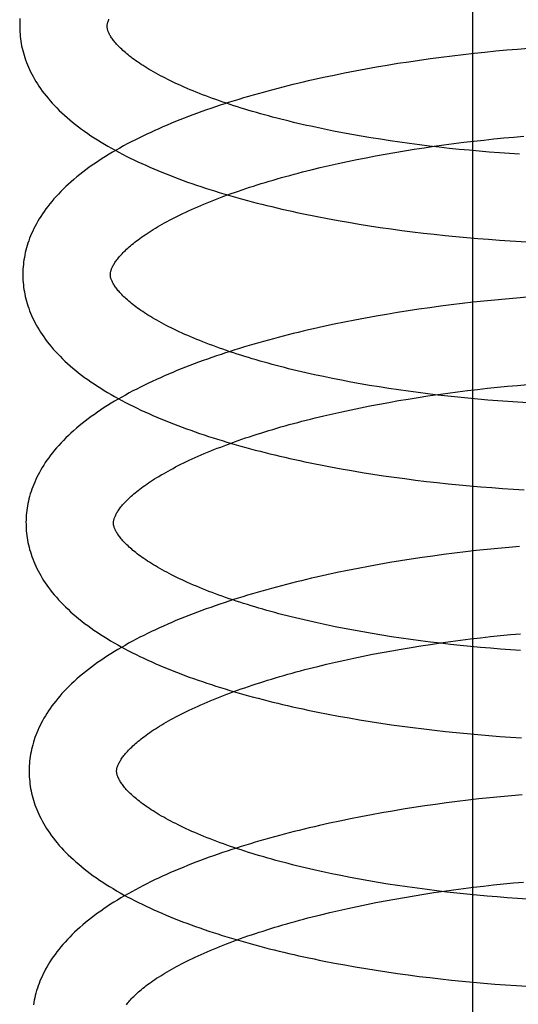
# Model space of a CAD drawing. Header units: inches. Extents: x 0 to 215, y 0 to 139.
# Tile 73 of 111: x 124.772 to 124.886, y 52.348 to 52.573. Entities that reach past the tile are written whole.
import ezdxf

# ---------------------------------------------------------------- set-up
doc = ezdxf.new("R2010")
doc.units = ezdxf.units.IN
doc.header["$LTSCALE"] = 11.804375
doc.header["$MEASUREMENT"] = 0
doc.linetypes.add('HIDDEN', pattern=[0.2, 0.1, -0.1])
doc.layers.add('DEFAULT_2', color=8, linetype='HIDDEN')

msp = doc.modelspace()

# ---------------------------------------------------------------- linework, layer by layer
at = {"layer": 'DEFAULT_2', "color": 8, "linetype": 'HIDDEN'}
for p, q in [((124.87526, 52.04171), (124.87526, 52.60421)), ((124.88549, 52.56617), (124.883, 52.56595)), ((124.88797, 52.56636), (124.88549, 52.56617)), ((124.86554, 52.56399), (124.86305, 52.56365)), ((124.86803, 52.56433), (124.86554, 52.56399)), ((124.87052, 52.56464), (124.86803, 52.56433)), ((124.87302, 52.56494), (124.87052, 52.56464)), ((124.87552, 52.56522), (124.87302, 52.56494)), ((124.87802, 52.56548), (124.87552, 52.56522)), ((124.88051, 52.56573), (124.87802, 52.56548)), ((124.883, 52.56595), (124.88051, 52.56573)), ((124.85074, 52.56164), (124.84831, 52.56119)), ((124.85318, 52.56208), (124.85074, 52.56164)), ((124.85564, 52.56249), (124.85318, 52.56208)), ((124.8581, 52.5629), (124.85564, 52.56249)), ((124.86057, 52.56328), (124.8581, 52.5629)), ((124.86305, 52.56365), (124.86057, 52.56328)), ((124.84112, 52.55973), (124.83876, 52.5592)), ((124.8435, 52.56023), (124.84112, 52.55973)), ((124.8459, 52.56072), (124.8435, 52.56023)), ((124.84831, 52.56119), (124.8459, 52.56072)), ((124.84336, 52.5475), (124.84129, 52.54792)), ((124.84546, 52.54709), (124.84336, 52.5475)), ((124.84759, 52.5467), (124.84546, 52.54709)), ((124.84974, 52.54632), (124.84759, 52.5467)), ((124.85191, 52.54595), (124.84974, 52.54632)), ((124.8541, 52.5456), (124.85191, 52.54595)), ((124.88005, 52.54568), (124.88234, 52.5459)), ((124.88234, 52.5459), (124.88463, 52.54611)), ((124.88463, 52.54611), (124.88692, 52.54631)), ((124.85631, 52.54526), (124.8541, 52.5456)), ((124.85853, 52.54493), (124.85631, 52.54526)), ((124.86077, 52.54463), (124.85853, 52.54493)), ((124.86302, 52.54433), (124.86077, 52.54463)), ((124.86185, 52.54333), (124.8641, 52.54368)), ((124.86528, 52.54405), (124.86302, 52.54433)), ((124.8641, 52.54368), (124.86636, 52.54401)), ((124.86755, 52.54379), (124.86528, 52.54405)), ((124.86636, 52.54401), (124.86863, 52.54432)), ((124.86983, 52.54353), (124.86755, 52.54379)), ((124.86863, 52.54432), (124.8709, 52.54462)), ((124.87212, 52.5433), (124.86983, 52.54353)), ((124.8709, 52.54462), (124.87319, 52.54491)), ((124.87319, 52.54491), (124.87547, 52.54518)), ((124.87547, 52.54518), (124.87776, 52.54543)), ((124.87776, 52.54543), (124.88005, 52.54568)), ((124.84869, 52.54097), (124.85083, 52.54139)), ((124.85083, 52.54139), (124.853, 52.54181)), ((124.853, 52.54181), (124.85519, 52.54221)), ((124.85519, 52.54221), (124.8574, 52.5426)), ((124.8574, 52.5426), (124.85962, 52.54297)), ((124.85962, 52.54297), (124.86185, 52.54333)), ((124.87441, 52.54308), (124.87212, 52.5433)), ((124.87671, 52.54287), (124.87441, 52.54308)), ((124.879, 52.54268), (124.87671, 52.54287)), ((124.8813, 52.54251), (124.879, 52.54268)), ((124.8836, 52.54235), (124.8813, 52.54251)), ((124.88589, 52.54221), (124.8836, 52.54235)), ((124.83831, 52.53864), (124.84033, 52.53913)), ((124.84033, 52.53913), (124.84238, 52.53961)), ((124.84238, 52.53961), (124.84446, 52.54007)), ((124.84446, 52.54007), (124.84656, 52.54053)), ((124.84656, 52.54053), (124.84869, 52.54097)), ((124.84202, 52.52747), (124.84441, 52.52704)), ((124.84441, 52.52704), (124.8468, 52.52662)), ((124.8468, 52.52662), (124.84922, 52.52621)), ((124.84922, 52.52621), (124.85164, 52.52583)), ((124.85164, 52.52583), (124.85408, 52.52546)), ((124.85408, 52.52546), (124.85653, 52.52511)), ((124.85653, 52.52511), (124.85899, 52.52478)), ((124.85899, 52.52478), (124.86146, 52.52446)), ((124.86146, 52.52446), (124.86393, 52.52416)), ((124.86393, 52.52416), (124.86641, 52.52388)), ((124.86641, 52.52388), (124.8689, 52.52361)), ((124.8689, 52.52361), (124.87138, 52.52337)), ((124.87138, 52.52337), (124.87387, 52.52314)), ((124.87387, 52.52314), (124.87636, 52.52292)), ((124.87636, 52.52292), (124.87885, 52.52273)), ((124.87885, 52.52273), (124.88133, 52.52255)), ((124.88133, 52.52255), (124.88381, 52.52239)), ((124.87032, 52.50774), (124.86784, 52.50742)), ((124.8728, 52.50804), (124.87032, 52.50774)), ((124.87529, 52.50832), (124.8728, 52.50804)), ((124.87777, 52.50859), (124.87529, 52.50832)), ((124.88025, 52.50884), (124.87777, 52.50859)), ((124.88273, 52.50907), (124.88025, 52.50884)), ((124.8852, 52.50929), (124.88273, 52.50907)), ((124.88767, 52.50949), (124.8852, 52.50929)), ((124.85553, 52.50557), (124.8531, 52.50514)), ((124.85798, 52.50597), (124.85553, 52.50557)), ((124.86043, 52.50636), (124.85798, 52.50597)), ((124.8629, 52.50673), (124.86043, 52.50636)), ((124.86537, 52.50708), (124.8629, 52.50673)), ((124.86784, 52.50742), (124.86537, 52.50708)), ((124.8435, 52.50329), (124.84113, 52.50278)), ((124.84588, 52.50378), (124.8435, 52.50329)), ((124.84827, 52.50425), (124.84588, 52.50378)), ((124.85068, 52.50471), (124.84827, 52.50425)), ((124.8531, 52.50514), (124.85068, 52.50471)), ((124.84113, 52.50278), (124.83879, 52.50226)), ((124.84314, 52.49089), (124.84107, 52.49132)), ((124.84523, 52.49048), (124.84314, 52.49089)), ((124.84734, 52.49008), (124.84523, 52.49048)), ((124.84948, 52.4897), (124.84734, 52.49008)), ((124.85164, 52.48932), (124.84948, 52.4897)), ((124.88549, 52.48933), (124.88777, 52.48953)), ((124.85382, 52.48896), (124.85164, 52.48932)), ((124.85602, 52.48862), (124.85382, 52.48896)), ((124.85823, 52.48829), (124.85602, 52.48862)), ((124.86046, 52.48797), (124.85823, 52.48829)), ((124.86271, 52.48767), (124.86046, 52.48797)), ((124.86496, 52.48739), (124.86271, 52.48767)), ((124.86723, 52.48711), (124.86496, 52.48739)), ((124.86496, 52.4869), (124.86722, 52.48723)), ((124.86722, 52.48723), (124.86949, 52.48755)), ((124.86949, 52.48755), (124.87176, 52.48785)), ((124.87176, 52.48785), (124.87404, 52.48813)), ((124.87404, 52.48813), (124.87633, 52.4884)), ((124.87633, 52.4884), (124.87862, 52.48866)), ((124.87862, 52.48866), (124.88091, 52.4889)), ((124.88091, 52.4889), (124.8832, 52.48912)), ((124.8832, 52.48912), (124.88549, 52.48933)), ((124.85169, 52.48463), (124.85386, 52.48504)), ((124.85386, 52.48504), (124.85604, 52.48544)), ((124.85604, 52.48544), (124.85825, 52.48583)), ((124.85825, 52.48583), (124.86047, 52.4862)), ((124.86047, 52.4862), (124.86271, 52.48656)), ((124.86271, 52.48656), (124.86496, 52.4869)), ((124.86951, 52.48686), (124.86723, 52.48711)), ((124.87179, 52.48661), (124.86951, 52.48686)), ((124.87408, 52.48639), (124.87179, 52.48661)), ((124.87637, 52.48618), (124.87408, 52.48639)), ((124.87866, 52.48598), (124.87637, 52.48618)), ((124.88096, 52.4858), (124.87866, 52.48598)), ((124.88325, 52.48563), (124.88096, 52.4858)), ((124.88555, 52.48548), (124.88325, 52.48563)), ((124.88784, 52.48534), (124.88555, 52.48548)), ((124.84118, 52.48236), (124.84323, 52.48284)), ((124.84323, 52.48284), (124.84531, 52.48331)), ((124.84531, 52.48331), (124.84741, 52.48376)), ((124.84741, 52.48376), (124.84954, 52.4842)), ((124.84954, 52.4842), (124.85169, 52.48463)), ((124.83915, 52.48188), (124.84118, 52.48236)), ((124.84273, 52.47069), (124.84511, 52.47025)), ((124.84511, 52.47025), (124.84751, 52.46983)), ((124.84751, 52.46983), (124.84992, 52.46942)), ((124.84992, 52.46942), (124.85235, 52.46904)), ((124.85235, 52.46904), (124.85479, 52.46867)), ((124.85479, 52.46867), (124.85724, 52.46832)), ((124.85724, 52.46832), (124.8597, 52.46799)), ((124.8597, 52.46799), (124.86216, 52.46767)), ((124.86216, 52.46767), (124.86464, 52.46737)), ((124.86464, 52.46737), (124.86712, 52.46709)), ((124.86712, 52.46709), (124.8696, 52.46682)), ((124.8696, 52.46682), (124.87209, 52.46658)), ((124.87209, 52.46658), (124.87458, 52.46635)), ((124.87458, 52.46635), (124.87707, 52.46613)), ((124.87707, 52.46613), (124.87956, 52.46594)), ((124.87956, 52.46594), (124.88204, 52.46576)), ((124.88204, 52.46576), (124.88452, 52.4656)), ((124.88452, 52.4656), (124.887, 52.46545)), ((124.87353, 52.45125), (124.87105, 52.45095)), ((124.87602, 52.45153), (124.87353, 52.45125)), ((124.8785, 52.4518), (124.87602, 52.45153)), ((124.88098, 52.45205), (124.8785, 52.4518)), ((124.88346, 52.45228), (124.88098, 52.45205)), ((124.88593, 52.4525), (124.88346, 52.45228)), ((124.85871, 52.44918), (124.85627, 52.44878)), ((124.86117, 52.44957), (124.85871, 52.44918)), ((124.86363, 52.44994), (124.86117, 52.44957)), ((124.8661, 52.45029), (124.86363, 52.44994)), ((124.86857, 52.45063), (124.8661, 52.45029)), ((124.87105, 52.45095), (124.86857, 52.45063)), ((124.84661, 52.44699), (124.84423, 52.4465)), ((124.849, 52.44746), (124.84661, 52.44699)), ((124.85141, 52.44792), (124.849, 52.44746)), ((124.85383, 52.44835), (124.85141, 52.44792)), ((124.85627, 52.44878), (124.85383, 52.44835)), ((124.84187, 52.44599), (124.83952, 52.44547)), ((124.84423, 52.4465), (124.84187, 52.44599)), ((124.84374, 52.43413), (124.84168, 52.43455)), ((124.84583, 52.43371), (124.84374, 52.43413)), ((124.84794, 52.43331), (124.84583, 52.43371)), ((124.85008, 52.43293), (124.84794, 52.43331)), ((124.85224, 52.43255), (124.85008, 52.43293)), ((124.85441, 52.43219), (124.85224, 52.43255)), ((124.85661, 52.43185), (124.85441, 52.43219)), ((124.85883, 52.43152), (124.85661, 52.43185)), ((124.86106, 52.4312), (124.85883, 52.43152)), ((124.8633, 52.4309), (124.86106, 52.4312)), ((124.86556, 52.43061), (124.8633, 52.4309)), ((124.87012, 52.43075), (124.8724, 52.43105)), ((124.8724, 52.43105), (124.87468, 52.43133)), ((124.87468, 52.43133), (124.87697, 52.4316)), ((124.87697, 52.4316), (124.87926, 52.43186)), ((124.87926, 52.43186), (124.88155, 52.4321)), ((124.88155, 52.4321), (124.88384, 52.43232)), ((124.88384, 52.43232), (124.88613, 52.43253)), ((124.85449, 52.42824), (124.85668, 52.42864)), ((124.85668, 52.42864), (124.85889, 52.42902)), ((124.85889, 52.42902), (124.86111, 52.4294)), ((124.86111, 52.4294), (124.86334, 52.42976)), ((124.86334, 52.42976), (124.86559, 52.4301)), ((124.86782, 52.43034), (124.86556, 52.43061)), ((124.86559, 52.4301), (124.86785, 52.43043)), ((124.8701, 52.43008), (124.86782, 52.43034)), ((124.86785, 52.43043), (124.87012, 52.43075)), ((124.87238, 52.42984), (124.8701, 52.43008)), ((124.87467, 52.42961), (124.87238, 52.42984)), ((124.87697, 52.4294), (124.87467, 52.42961)), ((124.87926, 52.4292), (124.87697, 52.4294)), ((124.88156, 52.42902), (124.87926, 52.4292)), ((124.88385, 52.42885), (124.88156, 52.42902)), ((124.88615, 52.4287), (124.88385, 52.42885)), ((124.84386, 52.42603), (124.84594, 52.4265)), ((124.84594, 52.4265), (124.84804, 52.42695)), ((124.84804, 52.42695), (124.85017, 52.42739)), ((124.85017, 52.42739), (124.85232, 52.42782)), ((124.85232, 52.42782), (124.85449, 52.42824)), ((124.83979, 52.42506), (124.84181, 52.42555)), ((124.84181, 52.42555), (124.84386, 52.42603)), ((124.84218, 52.41414), (124.84455, 52.41369)), ((124.84455, 52.41369), (124.84694, 52.41326)), ((124.84694, 52.41326), (124.84934, 52.41285)), ((124.84934, 52.41285), (124.85176, 52.41245)), ((124.85176, 52.41245), (124.85419, 52.41208)), ((124.85419, 52.41208), (124.85663, 52.41172)), ((124.85663, 52.41172), (124.85908, 52.41137)), ((124.85908, 52.41137), (124.86154, 52.41105)), ((124.86154, 52.41105), (124.86401, 52.41074)), ((124.86401, 52.41074), (124.86649, 52.41045)), ((124.86649, 52.41045), (124.86897, 52.41018)), ((124.86897, 52.41018), (124.87145, 52.40992)), ((124.87145, 52.40992), (124.87394, 52.40968)), ((124.87394, 52.40968), (124.87642, 52.40946)), ((124.87642, 52.40946), (124.87891, 52.40925)), ((124.87891, 52.40925), (124.88139, 52.40906)), ((124.88139, 52.40906), (124.88388, 52.40889)), ((124.88388, 52.40889), (124.88635, 52.40874)), ((124.8791, 52.395), (124.87662, 52.39473)), ((124.88158, 52.39525), (124.8791, 52.395)), ((124.88406, 52.39548), (124.88158, 52.39525)), ((124.88653, 52.3957), (124.88406, 52.39548)), ((124.86178, 52.39276), (124.85933, 52.39237)), ((124.86424, 52.39313), (124.86178, 52.39276)), ((124.86671, 52.39348), (124.86424, 52.39313)), ((124.86918, 52.39382), (124.86671, 52.39348)), ((124.87166, 52.39414), (124.86918, 52.39382)), ((124.87414, 52.39444), (124.87166, 52.39414)), ((124.87662, 52.39473), (124.87414, 52.39444)), ((124.84963, 52.39065), (124.84724, 52.39018)), ((124.85204, 52.39111), (124.84963, 52.39065)), ((124.85446, 52.39155), (124.85204, 52.39111)), ((124.85689, 52.39197), (124.85446, 52.39155)), ((124.85933, 52.39237), (124.85689, 52.39197)), ((124.8425, 52.38918), (124.84016, 52.38866)), ((124.84486, 52.38969), (124.8425, 52.38918)), ((124.84724, 52.39018), (124.84486, 52.38969)), ((124.84505, 52.37722), (124.84297, 52.37764)), ((124.84716, 52.37681), (124.84505, 52.37722)), ((124.84929, 52.37641), (124.84716, 52.37681)), ((124.85144, 52.37602), (124.84929, 52.37641)), ((124.85362, 52.37565), (124.85144, 52.37602)), ((124.85581, 52.37529), (124.85362, 52.37565)), ((124.85802, 52.37495), (124.85581, 52.37529)), ((124.86025, 52.37462), (124.85802, 52.37495)), ((124.8625, 52.37431), (124.86025, 52.37462)), ((124.87541, 52.37454), (124.87769, 52.37481)), ((124.87769, 52.37481), (124.87998, 52.37507)), ((124.87998, 52.37507), (124.88227, 52.37531)), ((124.88227, 52.37531), (124.88457, 52.37553)), ((124.88457, 52.37553), (124.88685, 52.37574)), ((124.85961, 52.37223), (124.86183, 52.37261)), ((124.86183, 52.37261), (124.86407, 52.37297)), ((124.86476, 52.37401), (124.8625, 52.37431)), ((124.86407, 52.37297), (124.86632, 52.37331)), ((124.86703, 52.37373), (124.86476, 52.37401)), ((124.86632, 52.37331), (124.86858, 52.37364)), ((124.86931, 52.37346), (124.86703, 52.37373)), ((124.86858, 52.37364), (124.87085, 52.37396)), ((124.8716, 52.3732), (124.86931, 52.37346)), ((124.87085, 52.37396), (124.87312, 52.37426)), ((124.87389, 52.37297), (124.8716, 52.3732)), ((124.87312, 52.37426), (124.87541, 52.37454)), ((124.87619, 52.37274), (124.87389, 52.37297)), ((124.8785, 52.37253), (124.87619, 52.37274)), ((124.8808, 52.37234), (124.8785, 52.37253)), ((124.88311, 52.37216), (124.8808, 52.37234)), ((124.84666, 52.36971), (124.84876, 52.37016)), ((124.84876, 52.37016), (124.85089, 52.3706)), ((124.85089, 52.3706), (124.85304, 52.37103)), ((124.85304, 52.37103), (124.85521, 52.37144)), ((124.85521, 52.37144), (124.8574, 52.37185)), ((124.8574, 52.37185), (124.85961, 52.37223)), ((124.88542, 52.372), (124.88311, 52.37216)), ((124.88772, 52.37185), (124.88542, 52.372)), ((124.84051, 52.36827), (124.84253, 52.36876)), ((124.84253, 52.36876), (124.84458, 52.36924)), ((124.84458, 52.36924), (124.84666, 52.36971)), ((124.84361, 52.35721), (124.84598, 52.35677)), ((124.84598, 52.35677), (124.84836, 52.35635)), ((124.84836, 52.35635), (124.85076, 52.35594)), ((124.85076, 52.35594), (124.85317, 52.35555)), ((124.85317, 52.35555), (124.8556, 52.35518)), ((124.8556, 52.35518), (124.85803, 52.35483)), ((124.85803, 52.35483), (124.86048, 52.35449)), ((124.86048, 52.35449), (124.86293, 52.35417)), ((124.86293, 52.35417), (124.8654, 52.35387)), ((124.8654, 52.35387), (124.86786, 52.35358)), ((124.86786, 52.35358), (124.87033, 52.35332)), ((124.87033, 52.35332), (124.87281, 52.35306)), ((124.87281, 52.35306), (124.87529, 52.35283)), ((124.87529, 52.35283), (124.87777, 52.35261)), ((124.87777, 52.35261), (124.88024, 52.35241)), ((124.88024, 52.35241), (124.88272, 52.35223)), ((124.88272, 52.35223), (124.88519, 52.35206)), ((124.88519, 52.35206), (124.88766, 52.35191))]:
    msp.add_line(p, q, dxfattribs=at)
for points in [[(124.77169, 52.57322), (124.77166, 52.57268), (124.77163, 52.57214), (124.77162, 52.57161), (124.77163, 52.57116)], [(124.79162, 52.57142), (124.79163, 52.57152), (124.79163, 52.57164), (124.79164, 52.57176), (124.79166, 52.57188), (124.79168, 52.57201), (124.79171, 52.57214), (124.79175, 52.57228), (124.79179, 52.57242), (124.79184, 52.57258), (124.7919, 52.57274), (124.79197, 52.5729), (124.79204, 52.57307)], [(124.77163, 52.57116), (124.77164, 52.57071), (124.77166, 52.57018), (124.7717, 52.56964), (124.77175, 52.5691), (124.77181, 52.56857), (124.77188, 52.56803), (124.77197, 52.5675), (124.77207, 52.56696), (124.77219, 52.56643), (124.77232, 52.56589), (124.77246, 52.56535), (124.77262, 52.56482), (124.77279, 52.56428), (124.77297, 52.56374), (124.77317, 52.5632), (124.77338, 52.56266), (124.77361, 52.56212), (124.77385, 52.56157), (124.77411, 52.56103), (124.77439, 52.56049), (124.77468, 52.55994), (124.77499, 52.55939), (124.77532, 52.55884), (124.77566, 52.55829), (124.77602, 52.55774), (124.7764, 52.55719), (124.7768, 52.55664), (124.77722, 52.55608), (124.77765, 52.55553), (124.77811, 52.55498), (124.77858, 52.55442), (124.77908, 52.55387), (124.77959, 52.55332), (124.78013, 52.55277), (124.78068, 52.55222), (124.78125, 52.55167), (124.78185, 52.55113), (124.78245, 52.55059), (124.78308, 52.55005), (124.78372, 52.54952), (124.78439, 52.54899), (124.78506, 52.54847), (124.78576, 52.54795), (124.78646, 52.54744), (124.78719, 52.54693), (124.78792, 52.54643), (124.78867, 52.54593), (124.78944, 52.54545), (124.79022, 52.54496), (124.79101, 52.54449), (124.79181, 52.54401), (124.79262, 52.54355), (124.79345, 52.54309), (124.79429, 52.54264), (124.79513, 52.5422), (124.79599, 52.54176), (124.79686, 52.54132), (124.79774, 52.54089), (124.79863, 52.54047), (124.79952, 52.54006), (124.80043, 52.53965), (124.80135, 52.53924), (124.80228, 52.53884), (124.80321, 52.53845), (124.80416, 52.53806), (124.80512, 52.53767), (124.80608, 52.5373), (124.80705, 52.53692), (124.80803, 52.53655), (124.80902, 52.53619), (124.81002, 52.53583), (124.81102, 52.53548), (124.81204, 52.53513), (124.81306, 52.53479), (124.81409, 52.53445), (124.81513, 52.53412), (124.81617, 52.53379), (124.81722, 52.53346), (124.81828, 52.53314), (124.81935, 52.53283), (124.82042, 52.53252), (124.82151, 52.53221), (124.82259, 52.53191), (124.82369, 52.53161), (124.82479, 52.53132), (124.8259, 52.53103), (124.82701, 52.53075), (124.82814, 52.53047), (124.82926, 52.5302), (124.8304, 52.52993), (124.83154, 52.52966), (124.83268, 52.5294), (124.83383, 52.52915), (124.83499, 52.52889), (124.83615, 52.52865), (124.83731, 52.5284), (124.83848, 52.52816), (124.83966, 52.52793), (124.84202, 52.52747)], [(124.84129, 52.54792), (124.83924, 52.54835), (124.83822, 52.54857), (124.83722, 52.54879), (124.83622, 52.54902), (124.83523, 52.54925), (124.83424, 52.54948), (124.83327, 52.54972), (124.8323, 52.54996), (124.83134, 52.5502), (124.83039, 52.55044), (124.82945, 52.55069), (124.82852, 52.55094), (124.8276, 52.55119), (124.82668, 52.55145), (124.82578, 52.5517), (124.82488, 52.55196), (124.824, 52.55222), (124.82312, 52.55249), (124.82226, 52.55275), (124.8214, 52.55302), (124.82056, 52.55329), (124.81973, 52.55356), (124.8189, 52.55384), (124.81809, 52.55411), (124.81729, 52.55439), (124.8165, 52.55467), (124.81572, 52.55495), (124.81496, 52.55523), (124.8142, 52.55552), (124.81346, 52.5558), (124.81273, 52.55609), (124.81201, 52.55637), (124.81131, 52.55666), (124.81061, 52.55695), (124.80993, 52.55724), (124.80926, 52.55753), (124.8086, 52.55782), (124.80796, 52.55811), (124.80733, 52.5584), (124.80671, 52.55869), (124.8061, 52.55899), (124.80551, 52.55928), (124.80493, 52.55957), (124.80436, 52.55986), (124.8038, 52.56015), (124.80326, 52.56044), (124.80274, 52.56073), (124.80222, 52.56102), (124.80172, 52.56131), (124.80124, 52.5616), (124.80076, 52.56188), (124.8003, 52.56217), (124.79985, 52.56245), (124.79942, 52.56273), (124.799, 52.56301), (124.79859, 52.56329), (124.79819, 52.56356), (124.79781, 52.56384), (124.79744, 52.56411), (124.79709, 52.56438), (124.79674, 52.56465), (124.79641, 52.56491), (124.7961, 52.56517), (124.79579, 52.56543), (124.7955, 52.56568), (124.79522, 52.56593), (124.79495, 52.56618), (124.7947, 52.56642), (124.79445, 52.56666), (124.79422, 52.5669), (124.794, 52.56713), (124.79379, 52.56736), (124.79359, 52.56759), (124.79341, 52.56781), (124.79323, 52.56802), (124.79306, 52.56823), (124.79291, 52.56844), (124.79276, 52.56864), (124.79263, 52.56884), (124.7925, 52.56904), (124.79238, 52.56923), (124.79227, 52.56941), (124.79217, 52.5696), (124.79208, 52.56977), (124.792, 52.56994), (124.79193, 52.57011), (124.79187, 52.57027), (124.79181, 52.57042), (124.79177, 52.57056), (124.79173, 52.5707), (124.79169, 52.57083), (124.79167, 52.57096), (124.79165, 52.57108), (124.79164, 52.5712), (124.79163, 52.57131), (124.79162, 52.57142)], [(124.83876, 52.5592), (124.83759, 52.55894), (124.83642, 52.55866), (124.83525, 52.55839), (124.83409, 52.55811), (124.83294, 52.55782), (124.83179, 52.55753), (124.83065, 52.55724), (124.82952, 52.55694), (124.82839, 52.55664), (124.82726, 52.55633), (124.82614, 52.55602), (124.82503, 52.55571), (124.82393, 52.55539), (124.82283, 52.55506), (124.82174, 52.55473), (124.82066, 52.5544), (124.81958, 52.55406), (124.81851, 52.55372), (124.81745, 52.55337), (124.8164, 52.55302), (124.81535, 52.55267), (124.81432, 52.55231), (124.81329, 52.55194), (124.81226, 52.55157), (124.81125, 52.5512), (124.81024, 52.55082), (124.80925, 52.55044), (124.80826, 52.55005), (124.80728, 52.54966), (124.8063, 52.54926), (124.80534, 52.54885), (124.80439, 52.54845), (124.80344, 52.54803), (124.80251, 52.54761), (124.80158, 52.54719), (124.80067, 52.54676), (124.79976, 52.54633), (124.79886, 52.54589), (124.79798, 52.54544), (124.7971, 52.54499), (124.79623, 52.54454), (124.79538, 52.54407), (124.79453, 52.5436), (124.7937, 52.54313), (124.79288, 52.54265), (124.79207, 52.54217), (124.79127, 52.54167), (124.79049, 52.54118), (124.78971, 52.54067), (124.78895, 52.54016), (124.78821, 52.53965), (124.78747, 52.53913), (124.78675, 52.5386), (124.78605, 52.53807), (124.78536, 52.53753), (124.78469, 52.53699), (124.78404, 52.53644), (124.7834, 52.53589), (124.78278, 52.53534), (124.78218, 52.53478), (124.78159, 52.53422), (124.78103, 52.53365), (124.78048, 52.53308), (124.77995, 52.53252), (124.77945, 52.53195), (124.77896, 52.53138), (124.77849, 52.53081), (124.77805, 52.53024), (124.77762, 52.52967), (124.77721, 52.52911), (124.77682, 52.52854), (124.77645, 52.52797), (124.7761, 52.52741), (124.77576, 52.52685), (124.77545, 52.52629), (124.77515, 52.52573), (124.77487, 52.52517), (124.7746, 52.52462), (124.77435, 52.52407), (124.77412, 52.52351), (124.7739, 52.52296), (124.7737, 52.52241), (124.77351, 52.52187), (124.77334, 52.52132), (124.77318, 52.52077), (124.77304, 52.52023), (124.77291, 52.51969), (124.77279, 52.51914), (124.77269, 52.5186), (124.7726, 52.51806), (124.77253, 52.51752), (124.77246, 52.51698), (124.77241, 52.51644), (124.77238, 52.5159), (124.77236, 52.51536), (124.77234, 52.51482), (124.77235, 52.51437)], [(124.79234, 52.51462), (124.79235, 52.51473), (124.79235, 52.51484), (124.79236, 52.51496), (124.79238, 52.51508), (124.7924, 52.51521), (124.79243, 52.51534), (124.79246, 52.51548), (124.79251, 52.51562), (124.79256, 52.51578), (124.79262, 52.51594), (124.79268, 52.5161), (124.79276, 52.51628), (124.79285, 52.51646), (124.79294, 52.51664), (124.79305, 52.51683), (124.79316, 52.51702), (124.79328, 52.51722), (124.79341, 52.51742), (124.79355, 52.51763), (124.7937, 52.51784), (124.79386, 52.51806), (124.79403, 52.51828), (124.79421, 52.5185), (124.7944, 52.51873), (124.79461, 52.51896), (124.79482, 52.5192), (124.79505, 52.51944), (124.79528, 52.51969), (124.79553, 52.51994), (124.79579, 52.52019), (124.79607, 52.52045), (124.79635, 52.52071), (124.79665, 52.52098), (124.79696, 52.52125), (124.79728, 52.52152), (124.79762, 52.52179), (124.79797, 52.52207), (124.79833, 52.52235), (124.7987, 52.52263), (124.79909, 52.52292), (124.79949, 52.52321), (124.79991, 52.5235), (124.80033, 52.52379), (124.80077, 52.52409), (124.80123, 52.52438), (124.80169, 52.52468), (124.80217, 52.52498), (124.80266, 52.52528), (124.80317, 52.52558), (124.80369, 52.52588), (124.80422, 52.52619), (124.80477, 52.52649), (124.80533, 52.5268), (124.8059, 52.5271), (124.80648, 52.52741), (124.80708, 52.52772), (124.80769, 52.52803), (124.80832, 52.52833), (124.80895, 52.52864), (124.8096, 52.52895), (124.81026, 52.52925), (124.81094, 52.52956), (124.81162, 52.52987), (124.81232, 52.53017), (124.81303, 52.53048), (124.81376, 52.53078), (124.81449, 52.53108), (124.81524, 52.53139), (124.81599, 52.53169), (124.81676, 52.53199), (124.81755, 52.53229), (124.81834, 52.53258), (124.81914, 52.53288), (124.81996, 52.53318), (124.82078, 52.53347), (124.82162, 52.53376), (124.82247, 52.53405), (124.82332, 52.53434), (124.82419, 52.53462), (124.82507, 52.53491), (124.82596, 52.53519), (124.82685, 52.53547), (124.82776, 52.53575), (124.82867, 52.53602), (124.8296, 52.53629), (124.83053, 52.53656), (124.83148, 52.53683), (124.83243, 52.5371), (124.83339, 52.53736), (124.83436, 52.53762), (124.83533, 52.53788), (124.83632, 52.53813), (124.83731, 52.53839), (124.83831, 52.53864)], [(124.88381, 52.52239), (124.88505, 52.52231), (124.88753, 52.52217)], [(124.77235, 52.51437), (124.77236, 52.51392), (124.77238, 52.51338), (124.77242, 52.51285), (124.77247, 52.51231), (124.77253, 52.51178), (124.7726, 52.51124), (124.77269, 52.51071), (124.7728, 52.51017), (124.77291, 52.50963), (124.77304, 52.5091), (124.77318, 52.50856), (124.77334, 52.50802), (124.77351, 52.50749), (124.77369, 52.50695), (124.77389, 52.50641), (124.7741, 52.50587), (124.77433, 52.50533), (124.77457, 52.50478), (124.77483, 52.50424), (124.77511, 52.50369), (124.7754, 52.50315), (124.77571, 52.5026), (124.77604, 52.50205), (124.77638, 52.5015), (124.77674, 52.50095), (124.77712, 52.5004), (124.77752, 52.49985), (124.77794, 52.49929), (124.77838, 52.49874), (124.77883, 52.49818), (124.77931, 52.49763), (124.7798, 52.49708), (124.78031, 52.49653), (124.78085, 52.49598), (124.7814, 52.49543), (124.78197, 52.49488), (124.78256, 52.49434), (124.78317, 52.4938), (124.7838, 52.49326), (124.78444, 52.49273), (124.7851, 52.4922), (124.78578, 52.49168), (124.78647, 52.49116), (124.78718, 52.49065), (124.7879, 52.49014), (124.78864, 52.48964), (124.78939, 52.48915), (124.79015, 52.48866), (124.79093, 52.48818), (124.79172, 52.4877), (124.79252, 52.48723), (124.79333, 52.48677), (124.79416, 52.48631), (124.79499, 52.48586), (124.79584, 52.48541), (124.7967, 52.48497), (124.79757, 52.48454), (124.79845, 52.48411), (124.79933, 52.48369), (124.80023, 52.48327), (124.80114, 52.48286), (124.80206, 52.48245), (124.80299, 52.48205), (124.80392, 52.48166), (124.80487, 52.48127), (124.80582, 52.48089), (124.80679, 52.48051), (124.80776, 52.48014), (124.80874, 52.47977), (124.80973, 52.4794), (124.81073, 52.47905), (124.81173, 52.47869), (124.81275, 52.47834), (124.81377, 52.478), (124.8148, 52.47766), (124.81583, 52.47733), (124.81688, 52.477), (124.81793, 52.47668), (124.81899, 52.47636), (124.82006, 52.47604), (124.82113, 52.47573), (124.82221, 52.47542), (124.8233, 52.47512), (124.8244, 52.47483), (124.8255, 52.47453), (124.82661, 52.47425), (124.82772, 52.47396), (124.82884, 52.47368), (124.82997, 52.47341), (124.8311, 52.47314), (124.83224, 52.47288), (124.83339, 52.47261), (124.83454, 52.47236), (124.83569, 52.47211), (124.83685, 52.47186), (124.83802, 52.47161), (124.83919, 52.47138), (124.84037, 52.47114), (124.84273, 52.47069)], [(124.84107, 52.49132), (124.83904, 52.49176), (124.83803, 52.49198), (124.83703, 52.49221), (124.83604, 52.49244), (124.83506, 52.49267), (124.83408, 52.4929), (124.83312, 52.49314), (124.83216, 52.49338), (124.83121, 52.49363), (124.83026, 52.49387), (124.82933, 52.49412), (124.82841, 52.49437), (124.82749, 52.49463), (124.82659, 52.49488), (124.82569, 52.49514), (124.82481, 52.4954), (124.82393, 52.49567), (124.82307, 52.49593), (124.82221, 52.4962), (124.82137, 52.49647), (124.82053, 52.49674), (124.81971, 52.49702), (124.8189, 52.49729), (124.8181, 52.49757), (124.81731, 52.49785), (124.81653, 52.49813), (124.81576, 52.49841), (124.815, 52.49869), (124.81426, 52.49898), (124.81353, 52.49926), (124.81281, 52.49955), (124.8121, 52.49984), (124.81141, 52.50012), (124.81072, 52.50041), (124.81005, 52.5007), (124.8094, 52.50099), (124.80875, 52.50129), (124.80812, 52.50158), (124.8075, 52.50187), (124.80689, 52.50216), (124.80629, 52.50245), (124.80571, 52.50274), (124.80514, 52.50304), (124.80459, 52.50333), (124.80405, 52.50362), (124.80352, 52.50391), (124.803, 52.5042), (124.8025, 52.50448), (124.80201, 52.50477), (124.80154, 52.50506), (124.80107, 52.50534), (124.80063, 52.50562), (124.80019, 52.50591), (124.79977, 52.50619), (124.79936, 52.50646), (124.79896, 52.50674), (124.79858, 52.50701), (124.79821, 52.50729), (124.79785, 52.50755), (124.79751, 52.50782), (124.79717, 52.50808), (124.79686, 52.50834), (124.79655, 52.5086), (124.79626, 52.50886), (124.79598, 52.50911), (124.79571, 52.50936), (124.79545, 52.5096), (124.7952, 52.50984), (124.79497, 52.51008), (124.79475, 52.51031), (124.79454, 52.51054), (124.79434, 52.51076), (124.79415, 52.51098), (124.79397, 52.5112), (124.79381, 52.51141), (124.79365, 52.51162), (124.7935, 52.51182), (124.79337, 52.51202), (124.79324, 52.51222), (124.79312, 52.51241), (124.79301, 52.51259), (124.79291, 52.51277), (124.79282, 52.51295), (124.79274, 52.51312), (124.79266, 52.51328), (124.7926, 52.51344), (124.79254, 52.5136), (124.79249, 52.51375), (124.79245, 52.51389), (124.79242, 52.51402), (124.79239, 52.51415), (124.79237, 52.51428), (124.79236, 52.5144), (124.79235, 52.51452), (124.79234, 52.51463)], [(124.83879, 52.50226), (124.83763, 52.50199), (124.83647, 52.50171), (124.83531, 52.50144), (124.83416, 52.50116), (124.83302, 52.50087), (124.83188, 52.50058), (124.83075, 52.50029), (124.82963, 52.49999), (124.82851, 52.49968), (124.82739, 52.49938), (124.82628, 52.49907), (124.82518, 52.49875), (124.82409, 52.49843), (124.823, 52.49811), (124.82192, 52.49778), (124.82085, 52.49744), (124.81978, 52.49711), (124.81872, 52.49676), (124.81767, 52.49642), (124.81663, 52.49607), (124.81559, 52.49571), (124.81456, 52.49535), (124.81354, 52.49499), (124.81253, 52.49462), (124.81153, 52.49424), (124.81053, 52.49386), (124.80954, 52.49348), (124.80856, 52.49309), (124.80759, 52.4927), (124.80663, 52.4923), (124.80568, 52.4919), (124.80473, 52.49149), (124.80379, 52.49108), (124.80287, 52.49066), (124.80195, 52.49024), (124.80104, 52.48981), (124.80015, 52.48937), (124.79926, 52.48894), (124.79838, 52.48849), (124.79752, 52.48804), (124.79666, 52.48759), (124.79581, 52.48712), (124.79498, 52.48666), (124.79415, 52.48618), (124.79334, 52.4857), (124.79254, 52.48522), (124.79174, 52.48473), (124.79097, 52.48423), (124.7902, 52.48373), (124.78945, 52.48322), (124.78871, 52.4827), (124.78798, 52.48218), (124.78727, 52.48166), (124.78658, 52.48113), (124.7859, 52.48059), (124.78524, 52.48005), (124.78459, 52.47951), (124.78396, 52.47896), (124.78335, 52.47841), (124.78276, 52.47785), (124.78218, 52.47729), (124.78162, 52.47673), (124.78109, 52.47617), (124.78057, 52.47561), (124.78007, 52.47504), (124.77959, 52.47448), (124.77913, 52.47391), (124.77869, 52.47335), (124.77827, 52.47279), (124.77786, 52.47222), (124.77748, 52.47166), (124.77711, 52.4711), (124.77677, 52.47054), (124.77644, 52.46998), (124.77613, 52.46943), (124.77583, 52.46887), (124.77555, 52.46832), (124.77529, 52.46777), (124.77505, 52.46722), (124.77482, 52.46667), (124.7746, 52.46612), (124.7744, 52.46557), (124.77422, 52.46503), (124.77405, 52.46449), (124.77389, 52.46394), (124.77375, 52.4634), (124.77362, 52.46286), (124.77351, 52.46232), (124.77341, 52.46178), (124.77332, 52.46125), (124.77324, 52.46071), (124.77318, 52.46017), (124.77313, 52.45963), (124.7731, 52.4591), (124.77308, 52.45856), (124.77306, 52.45803), (124.77307, 52.45758)], [(124.79306, 52.45783), (124.79307, 52.45794), (124.79307, 52.45806), (124.79308, 52.45818), (124.7931, 52.4583), (124.79312, 52.45843), (124.79315, 52.45856), (124.79319, 52.4587), (124.79323, 52.45885), (124.79328, 52.45901), (124.79335, 52.45917), (124.79342, 52.45934), (124.7935, 52.45952), (124.79358, 52.4597), (124.79368, 52.45988), (124.79378, 52.46007), (124.7939, 52.46026), (124.79402, 52.46046), (124.79415, 52.46066), (124.79429, 52.46087), (124.79444, 52.46108), (124.7946, 52.4613), (124.79478, 52.46152), (124.79496, 52.46174), (124.79515, 52.46197), (124.79536, 52.4622), (124.79557, 52.46244), (124.7958, 52.46268), (124.79603, 52.46293), (124.79629, 52.46318), (124.79655, 52.46344), (124.79682, 52.4637), (124.79711, 52.46396), (124.79741, 52.46422), (124.79772, 52.46449), (124.79805, 52.46476), (124.79838, 52.46504), (124.79873, 52.46531), (124.79909, 52.46559), (124.79947, 52.46588), (124.79986, 52.46616), (124.80026, 52.46645), (124.80068, 52.46674), (124.80111, 52.46704), (124.80155, 52.46733), (124.802, 52.46763), (124.80247, 52.46792), (124.80295, 52.46822), (124.80344, 52.46852), (124.80395, 52.46883), (124.80447, 52.46913), (124.80501, 52.46943), (124.80556, 52.46974), (124.80612, 52.47004), (124.80669, 52.47035), (124.80728, 52.47066), (124.80788, 52.47097), (124.80849, 52.47127), (124.80912, 52.47158), (124.80975, 52.47189), (124.8104, 52.47219), (124.81107, 52.4725), (124.81174, 52.47281), (124.81243, 52.47311), (124.81313, 52.47342), (124.81384, 52.47372), (124.81457, 52.47403), (124.8153, 52.47433), (124.81605, 52.47463), (124.81681, 52.47493), (124.81758, 52.47523), (124.81836, 52.47553), (124.81916, 52.47583), (124.81996, 52.47613), (124.82078, 52.47642), (124.82161, 52.47671), (124.82244, 52.477), (124.82329, 52.47729), (124.82415, 52.47758), (124.82502, 52.47787), (124.8259, 52.47815), (124.82679, 52.47843), (124.82768, 52.47871), (124.82859, 52.47899), (124.82951, 52.47926), (124.83043, 52.47954), (124.83137, 52.47981), (124.83231, 52.48007), (124.83326, 52.48034), (124.83423, 52.4806), (124.83519, 52.48086), (124.83617, 52.48112), (124.83716, 52.48137), (124.83815, 52.48163), (124.83915, 52.48188)], [(124.77307, 52.45758), (124.77308, 52.45713), (124.7731, 52.45659), (124.77314, 52.45606), (124.77319, 52.45552), (124.77325, 52.45499), (124.77332, 52.45445), (124.77341, 52.45392), (124.77351, 52.45338), (124.77363, 52.45285), (124.77376, 52.45231), (124.7739, 52.45178), (124.77406, 52.45124), (124.77422, 52.4507), (124.77441, 52.45016), (124.77461, 52.44962), (124.77482, 52.44908), (124.77505, 52.44854), (124.77529, 52.448), (124.77555, 52.44746), (124.77582, 52.44691), (124.77612, 52.44637), (124.77642, 52.44582), (124.77675, 52.44527), (124.77709, 52.44472), (124.77745, 52.44417), (124.77783, 52.44362), (124.77823, 52.44307), (124.77865, 52.44252), (124.77908, 52.44196), (124.77954, 52.44141), (124.78001, 52.44086), (124.78051, 52.4403), (124.78102, 52.43975), (124.78155, 52.4392), (124.78211, 52.43865), (124.78268, 52.43811), (124.78327, 52.43756), (124.78388, 52.43702), (124.7845, 52.43649), (124.78514, 52.43595), (124.7858, 52.43543), (124.78648, 52.4349), (124.78717, 52.43439), (124.78788, 52.43387), (124.7886, 52.43337), (124.78934, 52.43287), (124.79009, 52.43237), (124.79085, 52.43188), (124.79163, 52.4314), (124.79241, 52.43092), (124.79322, 52.43045), (124.79403, 52.42999), (124.79485, 52.42953), (124.79569, 52.42908), (124.79653, 52.42863), (124.79739, 52.42819), (124.79826, 52.42776), (124.79913, 52.42733), (124.80002, 52.42691), (124.80092, 52.42649), (124.80183, 52.42608), (124.80274, 52.42568), (124.80367, 52.42528), (124.8046, 52.42488), (124.80555, 52.4245), (124.8065, 52.42411), (124.80746, 52.42373), (124.80844, 52.42336), (124.80941, 52.42299), (124.8104, 52.42263), (124.8114, 52.42227), (124.8124, 52.42192), (124.81342, 52.42157), (124.81444, 52.42123), (124.81546, 52.42089), (124.8165, 52.42055), (124.81754, 52.42023), (124.81859, 52.4199), (124.81965, 52.41958), (124.82072, 52.41927), (124.82179, 52.41896), (124.82287, 52.41865), (124.82396, 52.41835), (124.82505, 52.41805), (124.82615, 52.41776), (124.82726, 52.41747), (124.82837, 52.41719), (124.82949, 52.41691), (124.83062, 52.41664), (124.83175, 52.41637), (124.83289, 52.4161), (124.83403, 52.41584), (124.83518, 52.41558), (124.83633, 52.41533), (124.83749, 52.41508), (124.83866, 52.41484), (124.83983, 52.4146), (124.84218, 52.41414)], [(124.84168, 52.43455), (124.83964, 52.43499), (124.83864, 52.43522), (124.83764, 52.43544), (124.83665, 52.43567), (124.83566, 52.43591), (124.83469, 52.43614), (124.83372, 52.43638), (124.83276, 52.43662), (124.83181, 52.43687), (124.83087, 52.43711), (124.82994, 52.43736), (124.82902, 52.43761), (124.82811, 52.43787), (124.8272, 52.43812), (124.82631, 52.43838), (124.82542, 52.43865), (124.82455, 52.43891), (124.82368, 52.43918), (124.82283, 52.43944), (124.82199, 52.43971), (124.82115, 52.43999), (124.82033, 52.44026), (124.81952, 52.44054), (124.81872, 52.44081), (124.81793, 52.44109), (124.81715, 52.44137), (124.81639, 52.44165), (124.81563, 52.44194), (124.81489, 52.44222), (124.81416, 52.44251), (124.81344, 52.44279), (124.81274, 52.44308), (124.81204, 52.44337), (124.81136, 52.44366), (124.81069, 52.44395), (124.81003, 52.44424), (124.80939, 52.44453), (124.80876, 52.44482), (124.80814, 52.44511), (124.80753, 52.44541), (124.80694, 52.4457), (124.80636, 52.44599), (124.80579, 52.44628), (124.80524, 52.44657), (124.8047, 52.44686), (124.80417, 52.44715), (124.80366, 52.44744), (124.80316, 52.44773), (124.80267, 52.44802), (124.8022, 52.4483), (124.80174, 52.44859), (124.80129, 52.44887), (124.80086, 52.44915), (124.80043, 52.44943), (124.80003, 52.44971), (124.79963, 52.44998), (124.79925, 52.45026), (124.79888, 52.45053), (124.79852, 52.4508), (124.79818, 52.45107), (124.79785, 52.45133), (124.79753, 52.45159), (124.79723, 52.45185), (124.79694, 52.4521), (124.79666, 52.45235), (124.79639, 52.4526), (124.79613, 52.45284), (124.79589, 52.45308), (124.79566, 52.45332), (124.79544, 52.45355), (124.79523, 52.45378), (124.79503, 52.45401), (124.79484, 52.45423), (124.79467, 52.45444), (124.7945, 52.45465), (124.79435, 52.45486), (124.7942, 52.45506), (124.79407, 52.45526), (124.79394, 52.45545), (124.79382, 52.45565), (124.79371, 52.45583), (124.79361, 52.45601), (124.79352, 52.45619), (124.79344, 52.45636), (124.79337, 52.45653), (124.79331, 52.45669), (124.79325, 52.45684), (124.79321, 52.45698), (124.79317, 52.45712), (124.79313, 52.45725), (124.79311, 52.45738), (124.79309, 52.4575), (124.79308, 52.45761), (124.79307, 52.45773), (124.79306, 52.45783)], [(124.83952, 52.44547), (124.83836, 52.4452), (124.8372, 52.44493), (124.83605, 52.44465), (124.8349, 52.44437), (124.83375, 52.44408), (124.83262, 52.44379), (124.83148, 52.4435), (124.83036, 52.4432), (124.82924, 52.4429), (124.82812, 52.44259), (124.82702, 52.44228), (124.82592, 52.44196), (124.82482, 52.44164), (124.82374, 52.44132), (124.82265, 52.44099), (124.82158, 52.44066), (124.82052, 52.44032), (124.81946, 52.43998), (124.81841, 52.43963), (124.81736, 52.43928), (124.81633, 52.43892), (124.8153, 52.43856), (124.81428, 52.4382), (124.81326, 52.43783), (124.81226, 52.43746), (124.81126, 52.43708), (124.81027, 52.43669), (124.80929, 52.43631), (124.80832, 52.43591), (124.80736, 52.43552), (124.80641, 52.43511), (124.80546, 52.43471), (124.80453, 52.43429), (124.8036, 52.43387), (124.80268, 52.43345), (124.80178, 52.43302), (124.80088, 52.43259), (124.79999, 52.43215), (124.79911, 52.43171), (124.79825, 52.43126), (124.79739, 52.4308), (124.79654, 52.43034), (124.79571, 52.42987), (124.79488, 52.4294), (124.79407, 52.42892), (124.79327, 52.42844), (124.79248, 52.42794), (124.7917, 52.42745), (124.79093, 52.42694), (124.79018, 52.42644), (124.78944, 52.42592), (124.78872, 52.4254), (124.78801, 52.42488), (124.78732, 52.42435), (124.78664, 52.42381), (124.78597, 52.42327), (124.78533, 52.42273), (124.7847, 52.42218), (124.78408, 52.42163), (124.78349, 52.42107), (124.78291, 52.42051), (124.78235, 52.41995), (124.78181, 52.41939), (124.78129, 52.41882), (124.78079, 52.41826), (124.78031, 52.41769), (124.77985, 52.41713), (124.77941, 52.41656), (124.77899, 52.416), (124.77859, 52.41543), (124.7782, 52.41487), (124.77784, 52.41431), (124.77749, 52.41375), (124.77716, 52.41319), (124.77685, 52.41263), (124.77655, 52.41208), (124.77627, 52.41153), (124.77601, 52.41097), (124.77577, 52.41042), (124.77554, 52.40988), (124.77532, 52.40933), (124.77512, 52.40878), (124.77494, 52.40824), (124.77477, 52.4077), (124.77461, 52.40715), (124.77447, 52.40661), (124.77434, 52.40607), (124.77423, 52.40553), (124.77413, 52.40499), (124.77404, 52.40445), (124.77396, 52.40392), (124.7739, 52.40338), (124.77385, 52.40284), (124.77382, 52.40231), (124.7738, 52.40177), (124.77379, 52.40123), (124.77379, 52.40079)], [(124.79378, 52.40104), (124.79379, 52.40115), (124.79379, 52.40126), (124.7938, 52.40138), (124.79382, 52.4015), (124.79384, 52.40163), (124.79387, 52.40176), (124.7939, 52.4019), (124.79395, 52.40204), (124.794, 52.4022), (124.79406, 52.40236), (124.79412, 52.40252), (124.7942, 52.4027), (124.79429, 52.40287), (124.79438, 52.40306), (124.79449, 52.40325), (124.7946, 52.40344), (124.79472, 52.40364), (124.79485, 52.40384), (124.79499, 52.40405), (124.79514, 52.40426), (124.7953, 52.40448), (124.79547, 52.40469), (124.79565, 52.40492), (124.79585, 52.40515), (124.79605, 52.40538), (124.79626, 52.40562), (124.79649, 52.40586), (124.79673, 52.40611), (124.79698, 52.40636), (124.79724, 52.40662), (124.79751, 52.40687), (124.7978, 52.40713), (124.79809, 52.4074), (124.7984, 52.40767), (124.79873, 52.40794), (124.79906, 52.40821), (124.79941, 52.40849), (124.79977, 52.40877), (124.80015, 52.40906), (124.80054, 52.40934), (124.80094, 52.40963), (124.80135, 52.40992), (124.80178, 52.41021), (124.80222, 52.41051), (124.80267, 52.4108), (124.80314, 52.4111), (124.80362, 52.4114), (124.80411, 52.4117), (124.80462, 52.412), (124.80514, 52.41231), (124.80567, 52.41261), (124.80622, 52.41292), (124.80678, 52.41322), (124.80735, 52.41353), (124.80794, 52.41384), (124.80854, 52.41414), (124.80915, 52.41445), (124.80977, 52.41476), (124.81041, 52.41507), (124.81106, 52.41537), (124.81172, 52.41568), (124.8124, 52.41599), (124.81308, 52.41629), (124.81378, 52.4166), (124.81449, 52.4169), (124.81521, 52.41721), (124.81595, 52.41751), (124.8167, 52.41781), (124.81746, 52.41811), (124.81823, 52.41841), (124.81901, 52.41871), (124.8198, 52.41901), (124.82061, 52.41931), (124.82142, 52.4196), (124.82225, 52.4199), (124.82309, 52.42019), (124.82393, 52.42048), (124.82479, 52.42076), (124.82566, 52.42105), (124.82654, 52.42133), (124.82742, 52.42162), (124.82832, 52.4219), (124.82923, 52.42217), (124.83014, 52.42245), (124.83107, 52.42272), (124.832, 52.42299), (124.83295, 52.42326), (124.8339, 52.42353), (124.83486, 52.42379), (124.83583, 52.42405), (124.83681, 52.42431), (124.83779, 52.42456), (124.83879, 52.42481), (124.83979, 52.42506)], [(124.77379, 52.40079), (124.7738, 52.40034), (124.77382, 52.39981), (124.77386, 52.39927), (124.77391, 52.39874), (124.77397, 52.39821), (124.77404, 52.39768), (124.77413, 52.39714), (124.77423, 52.39661), (124.77435, 52.39608), (124.77447, 52.39554), (124.77461, 52.39501), (124.77477, 52.39447), (124.77494, 52.39394), (124.77512, 52.3934), (124.77532, 52.39286), (124.77553, 52.39233), (124.77575, 52.39179), (124.77599, 52.39125), (124.77625, 52.39071), (124.77652, 52.39016), (124.77681, 52.38962), (124.77712, 52.38907), (124.77744, 52.38853), (124.77778, 52.38798), (124.77814, 52.38743), (124.77851, 52.38688), (124.77891, 52.38633), (124.77932, 52.38578), (124.77975, 52.38523), (124.7802, 52.38468), (124.78067, 52.38413), (124.78116, 52.38359), (124.78167, 52.38304), (124.78219, 52.38249), (124.78274, 52.38195), (124.7833, 52.3814), (124.78389, 52.38086), (124.78449, 52.38033), (124.78511, 52.37979), (124.78574, 52.37926), (124.7864, 52.37873), (124.78707, 52.37821), (124.78775, 52.37769), (124.78846, 52.37718), (124.78918, 52.37668), (124.78991, 52.37617), (124.79065, 52.37568), (124.79141, 52.37519), (124.79218, 52.37471), (124.79297, 52.37423), (124.79376, 52.37376), (124.79457, 52.3733), (124.79539, 52.37284), (124.79622, 52.37239), (124.79706, 52.37194), (124.79791, 52.37151), (124.79877, 52.37107), (124.79964, 52.37064), (124.80052, 52.37022), (124.80141, 52.36981), (124.80232, 52.3694), (124.80323, 52.36899), (124.80415, 52.36859), (124.80508, 52.3682), (124.80602, 52.36781), (124.80696, 52.36742), (124.80792, 52.36705), (124.80888, 52.36667), (124.80986, 52.36631), (124.81084, 52.36594), (124.81183, 52.36558), (124.81283, 52.36523), (124.81383, 52.36488), (124.81485, 52.36454), (124.81587, 52.3642), (124.8169, 52.36387), (124.81794, 52.36354), (124.81898, 52.36321), (124.82003, 52.36289), (124.82109, 52.36258), (124.82216, 52.36227), (124.82323, 52.36196), (124.82431, 52.36166), (124.8254, 52.36136), (124.8265, 52.36107), (124.8276, 52.36078), (124.8287, 52.3605), (124.82982, 52.36022), (124.83094, 52.35994), (124.83206, 52.35967), (124.83319, 52.35941), (124.83433, 52.35914), (124.83547, 52.35889), (124.83662, 52.35863), (124.83777, 52.35839), (124.83893, 52.35814), (124.8401, 52.3579), (124.84126, 52.35767), (124.84361, 52.35721)], [(124.84297, 52.37764), (124.84092, 52.37808), (124.83991, 52.3783), (124.8389, 52.37853), (124.8379, 52.37876), (124.83691, 52.37899), (124.83592, 52.37923), (124.83495, 52.37946), (124.83398, 52.3797), (124.83302, 52.37995), (124.83207, 52.38019), (124.83113, 52.38044), (124.8302, 52.3807), (124.82928, 52.38095), (124.82837, 52.38121), (124.82746, 52.38147), (124.82657, 52.38173), (124.82569, 52.38199), (124.82481, 52.38226), (124.82395, 52.38253), (124.8231, 52.3828), (124.82226, 52.38307), (124.82143, 52.38334), (124.82061, 52.38362), (124.8198, 52.3839), (124.819, 52.38418), (124.81821, 52.38446), (124.81744, 52.38474), (124.81668, 52.38502), (124.81592, 52.38531), (124.81519, 52.3856), (124.81446, 52.38588), (124.81375, 52.38617), (124.81304, 52.38646), (124.81235, 52.38675), (124.81168, 52.38704), (124.81101, 52.38733), (124.81036, 52.38763), (124.80972, 52.38792), (124.80909, 52.38821), (124.80848, 52.38851), (124.80788, 52.3888), (124.80729, 52.38909), (124.80672, 52.38938), (124.80616, 52.38968), (124.80561, 52.38997), (124.80507, 52.39026), (124.80455, 52.39055), (124.80404, 52.39084), (124.80355, 52.39113), (124.80307, 52.39142), (124.8026, 52.3917), (124.80215, 52.39199), (124.80171, 52.39227), (124.80128, 52.39255), (124.80087, 52.39283), (124.80047, 52.39311), (124.80008, 52.39339), (124.79971, 52.39366), (124.79935, 52.39393), (124.799, 52.3942), (124.79866, 52.39446), (124.79834, 52.39473), (124.79803, 52.39499), (124.79773, 52.39524), (124.79745, 52.3955), (124.79718, 52.39575), (124.79692, 52.39599), (124.79667, 52.39623), (124.79643, 52.39647), (124.79621, 52.39671), (124.796, 52.39694), (124.7958, 52.39716), (124.79561, 52.39738), (124.79543, 52.3976), (124.79526, 52.39781), (124.7951, 52.39802), (124.79495, 52.39823), (124.79482, 52.39843), (124.79469, 52.39862), (124.79457, 52.39881), (124.79446, 52.399), (124.79435, 52.39918), (124.79426, 52.39936), (124.79418, 52.39954), (124.7941, 52.39971), (124.79404, 52.39987), (124.79398, 52.40003), (124.79393, 52.40017), (124.79389, 52.40031), (124.79386, 52.40045), (124.79383, 52.40058), (124.79381, 52.4007), (124.7938, 52.40082), (124.79379, 52.40094), (124.79378, 52.40104)], [(124.84016, 52.38866), (124.839, 52.38839), (124.83784, 52.38812), (124.83669, 52.38784), (124.83554, 52.38756), (124.8344, 52.38727), (124.83326, 52.38698), (124.83213, 52.38669), (124.831, 52.38639), (124.82989, 52.38609), (124.82877, 52.38578), (124.82767, 52.38547), (124.82657, 52.38515), (124.82548, 52.38483), (124.82439, 52.38451), (124.82331, 52.38418), (124.82224, 52.38385), (124.82117, 52.38351), (124.82011, 52.38317), (124.81906, 52.38282), (124.81802, 52.38247), (124.81699, 52.38211), (124.81596, 52.38175), (124.81494, 52.38139), (124.81393, 52.38102), (124.81293, 52.38065), (124.81193, 52.38027), (124.81094, 52.37988), (124.80997, 52.3795), (124.80899, 52.3791), (124.80803, 52.3787), (124.80708, 52.3783), (124.80614, 52.37789), (124.8052, 52.37748), (124.80428, 52.37706), (124.80336, 52.37664), (124.80245, 52.37621), (124.80156, 52.37578), (124.80067, 52.37534), (124.7998, 52.37489), (124.79893, 52.37445), (124.79807, 52.37399), (124.79723, 52.37353), (124.79639, 52.37306), (124.79557, 52.37259), (124.79476, 52.37211), (124.79396, 52.37163), (124.79317, 52.37113), (124.79239, 52.37064), (124.79163, 52.37014), (124.79088, 52.36963), (124.79014, 52.36911), (124.78942, 52.36859), (124.78871, 52.36807), (124.78801, 52.36754), (124.78734, 52.367), (124.78667, 52.36646), (124.78603, 52.36592), (124.7854, 52.36537), (124.78479, 52.36482), (124.78419, 52.36426), (124.78362, 52.36371), (124.78306, 52.36315), (124.78252, 52.36258), (124.782, 52.36202), (124.7815, 52.36145), (124.78102, 52.36089), (124.78056, 52.36032), (124.78012, 52.35976), (124.7797, 52.35919), (124.7793, 52.35863), (124.77891, 52.35807), (124.77855, 52.35751), (124.7782, 52.35695), (124.77787, 52.35639), (124.77756, 52.35583), (124.77727, 52.35528), (124.77699, 52.35473), (124.77673, 52.35417), (124.77649, 52.35363), (124.77626, 52.35308), (124.77604, 52.35253), (124.77584, 52.35199), (124.77566, 52.35144), (124.77549, 52.3509), (124.77533, 52.35036), (124.77519, 52.34982), (124.77506, 52.34928), (124.77495, 52.34874), (124.77485, 52.3482), (124.77476, 52.34766)], [(124.79602, 52.34768), (124.79619, 52.3479), (124.79637, 52.34813), (124.79657, 52.34836), (124.79677, 52.34859), (124.79698, 52.34883), (124.79721, 52.34907), (124.79745, 52.34932), (124.7977, 52.34957), (124.79796, 52.34982), (124.79823, 52.35008), (124.79852, 52.35035), (124.79882, 52.35061), (124.79913, 52.35088), (124.79945, 52.35115), (124.79979, 52.35143), (124.80014, 52.3517), (124.8005, 52.35198), (124.80087, 52.35227), (124.80126, 52.35255), (124.80166, 52.35284), (124.80207, 52.35313), (124.8025, 52.35342), (124.80294, 52.35372), (124.8034, 52.35401), (124.80386, 52.35431), (124.80434, 52.35461), (124.80483, 52.35491), (124.80534, 52.35521), (124.80586, 52.35552), (124.80639, 52.35582), (124.80694, 52.35613), (124.8075, 52.35643), (124.80807, 52.35674), (124.80866, 52.35704), (124.80926, 52.35735), (124.80987, 52.35766), (124.81049, 52.35797), (124.81113, 52.35827), (124.81178, 52.35858), (124.81244, 52.35889), (124.81312, 52.3592), (124.8138, 52.3595), (124.8145, 52.35981), (124.81521, 52.36011), (124.81594, 52.36042), (124.81667, 52.36072), (124.81742, 52.36102), (124.81818, 52.36132), (124.81895, 52.36162), (124.81973, 52.36192), (124.82052, 52.36222), (124.82133, 52.36252), (124.82214, 52.36281), (124.82297, 52.3631), (124.82381, 52.3634), (124.82466, 52.36369), (124.82551, 52.36397), (124.82638, 52.36426), (124.82726, 52.36454), (124.82815, 52.36483), (124.82904, 52.36511), (124.82995, 52.36538), (124.83087, 52.36566), (124.83179, 52.36593), (124.83273, 52.3662), (124.83367, 52.36647), (124.83462, 52.36673), (124.83558, 52.367), (124.83655, 52.36726), (124.83753, 52.36752), (124.83852, 52.36777), (124.83951, 52.36802), (124.84051, 52.36827)]]:
    msp.add_lwpolyline(points, dxfattribs=at)

doc.saveas('drawing.dxf')
